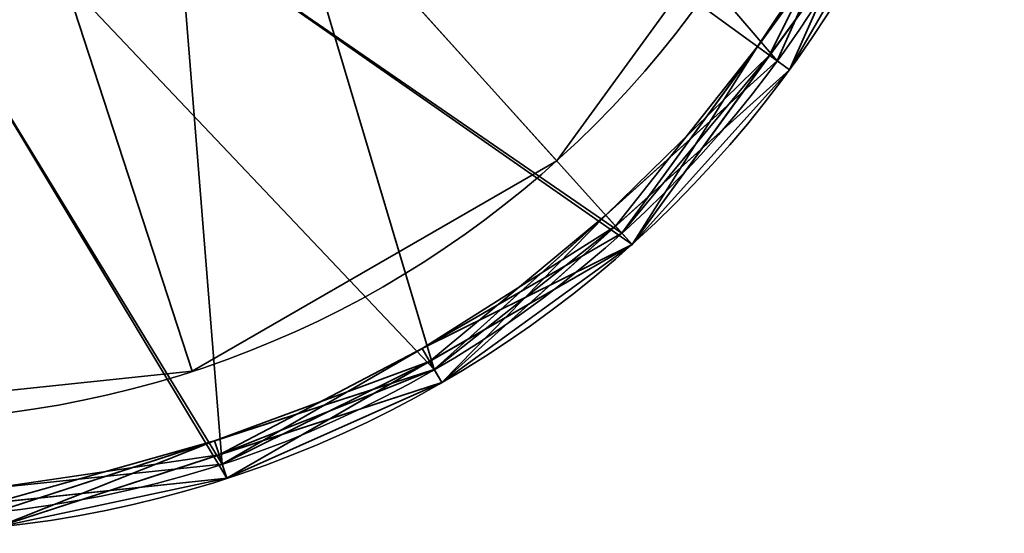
# Model space of a CAD drawing. Header units: millimetres. Extents: x -603 to 3703, y -115 to 249.
# Tile 225 of 256: x 431.94 to 438.5, y -50.41 to -46.99. Entities that reach past the tile are written whole.
import ezdxf

# ---------------------------------------------------------------- set-up
doc = ezdxf.new("R2010")
doc.units = ezdxf.units.MM
doc.layers.add('151', color=7, linetype='Continuous', true_color=0xffffff)

# ---------------------------------------------------------------- blocks, each defined once
blk = doc.blocks.new('UG_SURFACE_013')
at = {"layer": '151', "color": 253, "linetype": 'Continuous', "lineweight": 35}
for points in [[(433.6765, -45.8856, 302.5), (434.6542, -44.54, 302.5), (437.1664, -45.6585, 302.5), (435.5166, -47.9292, 302.5)], [(435.5166, -47.9292, 303), (437.1664, -45.6585, 303), (434.6542, -44.54, 303), (433.6765, -45.8856, 303)], [(435.5166, -47.9292, 303), (435.5166, -47.9292, 302.5), (437.1664, -45.6585, 302.5), (437.1664, -45.6585, 303)], [(435.5166, -47.9292, 302.5), (433.0859, -49.3326, 302.5), (432.2361, -46.7172, 302.5), (433.6765, -45.8856, 302.5)], [(433.6765, -45.8856, 303), (432.2361, -46.7172, 303), (433.0859, -49.3326, 303), (435.5166, -47.9292, 303)], [(433.0859, -49.3326, 302.5), (430.2944, -49.626, 302.5), (430.5819, -46.8911, 302.5), (432.2361, -46.7172, 302.5)], [(432.2361, -46.7172, 303), (430.5819, -46.8911, 303), (430.2944, -49.626, 303), (433.0859, -49.3326, 303)], [(433.0859, -49.3326, 303), (433.0859, -49.3326, 302.5), (435.5166, -47.9292, 302.5), (435.5166, -47.9292, 303)], [(430.2944, -49.626, 303), (430.2944, -49.626, 302.5), (433.0859, -49.3326, 302.5), (433.0859, -49.3326, 303)]]:
    blk.add_3dface(points, dxfattribs=at)
blk = doc.blocks.new('UG_SURFACE_014')
at = {"layer": '151', "color": 253, "linetype": 'Continuous', "lineweight": 35}
for points in [[(433.6765, -45.8856, 350.5), (434.6542, -44.54, 350.5), (437.1664, -45.6585, 350.5), (435.5166, -47.9292, 350.5)], [(435.5166, -47.9292, 351), (437.1664, -45.6585, 351), (434.6542, -44.54, 351), (433.6765, -45.8856, 351)], [(435.5166, -47.9292, 351), (435.5166, -47.9292, 350.5), (437.1664, -45.6585, 350.5), (437.1664, -45.6585, 351)], [(435.5166, -47.9292, 350.5), (433.0859, -49.3326, 350.5), (432.2361, -46.7172, 350.5), (433.6765, -45.8856, 350.5)], [(433.6765, -45.8856, 351), (432.2361, -46.7172, 351), (433.0859, -49.3326, 351), (435.5166, -47.9292, 351)], [(433.0859, -49.3326, 350.5), (430.2944, -49.626, 350.5), (430.5819, -46.8911, 350.5), (432.2361, -46.7172, 350.5)], [(432.2361, -46.7172, 351), (430.5819, -46.8911, 351), (430.2944, -49.626, 351), (433.0859, -49.3326, 351)], [(433.0859, -49.3326, 351), (433.0859, -49.3326, 350.5), (435.5166, -47.9292, 350.5), (435.5166, -47.9292, 351)], [(430.2944, -49.626, 351), (430.2944, -49.626, 350.5), (433.0859, -49.3326, 350.5), (433.0859, -49.3326, 351)]]:
    blk.add_3dface(points, dxfattribs=at)
blk = doc.blocks.new('UG_SURFACE_015')
at = {"layer": '151', "color": 252, "linetype": 'Continuous', "lineweight": 35}
for points in [[(433, -46.3771, 303), (434.2361, -45.2642, 303), (437.8516, -45.9635, 303), (436.0185, -48.4866, 303)], [(436.0185, -48.4866, 350.5), (437.8516, -45.9635, 350.5), (434.2361, -45.2642, 350.5), (433, -46.3771, 350.5)], [(436.0185, -48.4866, 350.5), (436.0185, -48.4866, 303), (437.8516, -45.9635, 303), (437.8516, -45.9635, 350.5)], [(436.0185, -48.4866, 303), (433.3176, -50.0459, 303), (431.4181, -46.8911, 303), (433, -46.3771, 303)], [(433, -46.3771, 350.5), (431.4181, -46.8911, 350.5), (433.3176, -50.0459, 350.5), (436.0185, -48.4866, 350.5)], [(429.7639, -46.7172, 303), (431.4181, -46.8911, 303), (433.3176, -50.0459, 303), (430.216, -50.3719, 303)], [(430.216, -50.3719, 350.5), (433.3176, -50.0459, 350.5), (431.4181, -46.8911, 350.5), (429.7639, -46.7172, 350.5)], [(433.3176, -50.0459, 350.5), (433.3176, -50.0459, 303), (436.0185, -48.4866, 303), (436.0185, -48.4866, 350.5)], [(430.216, -50.3719, 350.5), (430.216, -50.3719, 303), (433.3176, -50.0459, 303), (433.3176, -50.0459, 350.5)]]:
    blk.add_3dface(points, dxfattribs=at)
blk = doc.blocks.new('UG_SURFACE_016')
at = {"layer": '151', "color": 252, "linetype": 'Continuous', "lineweight": 35}
for points in [[(438.2383, -41.3745, 1461.5), (438.2383, -44.4516, 1461.5), (436.9867, -47.2626, 1461.5), (431, -42.913, 1461.5)], [(430.2265, -50.2725, 1562), (433.2867, -49.9508, 1562), (435.9516, -48.4123, 1562), (431, -42.913, 1562)], [(435.9516, -48.4123, 1562), (437.7602, -45.9229, 1562), (438.4, -42.913, 1562), (431, -42.913, 1562)], [(436.9867, -47.2626, 1461.5), (434.7, -49.3216, 1461.5), (431.7735, -50.2725, 1461.5), (431, -42.913, 1461.5)], [(438.2383, -44.4516, 1536), (436.9867, -47.2626, 1536), (434.6542, -44.54, 1536), (434.9126, -43.7447, 1536)], [(437.7019, -45.8969, 1536.1), (437.0676, -47.3214, 1536.1), (436.9867, -47.2626, 1536), (438.2383, -44.4516, 1536)], [(438.3361, -44.4723, 1461.5999), (437.0676, -47.3214, 1461.5999), (436.9867, -47.2626, 1461.5), (438.2383, -44.4516, 1461.5)], [(438.3361, -44.4723, 1465.6), (437.0676, -47.3214, 1465.6), (436.9867, -47.2626, 1465.5), (437.6125, -45.8571, 1465.5)], [(437.8516, -45.9635, 1487.4001), (437.0676, -47.3214, 1465.6), (438.3361, -44.4723, 1465.6)], [(437.8516, -45.9635, 1465.4), (437.0676, -47.3214, 1461.5999), (438.3361, -44.4723, 1461.5999)], [(436.9867, -47.2626, 1536), (434.7, -49.3216, 1536), (433.6765, -45.8856, 1536), (434.6542, -44.54, 1536)], [(435.9516, -48.4123, 1487.5), (437.7602, -45.9229, 1487.5), (434.2361, -45.2642, 1487.5), (433, -46.3771, 1487.5)], [(437.6125, -45.8571, 1465.5), (436.9867, -47.2626, 1465.5), (436.935, -47.2251, 1465.4)], [(436.935, -47.2251, 1465.4), (437.8516, -45.9635, 1465.4), (437.6125, -45.8571, 1465.5)], [(434.7, -49.3216, 1536), (432.2361, -46.7172, 1536), (433.6765, -45.8856, 1536)], [(436.0185, -48.4866, 1561.9), (437.8516, -45.9635, 1561.9), (437.7602, -45.9229, 1562), (435.9516, -48.4123, 1562)], [(436.935, -47.2251, 1487.4001), (437.8516, -45.9635, 1487.4001), (437.7602, -45.9229, 1487.5), (435.9516, -48.4123, 1487.5)], [(436.0185, -48.4866, 1557.9), (437.8516, -45.9635, 1557.9), (437.7602, -45.9229, 1558), (436.8559, -47.1676, 1558)], [(436.8559, -47.1676, 1558), (437.7602, -45.9229, 1558), (437.7019, -45.8969, 1558.1)], [(437.7019, -45.8969, 1558.1), (437.0676, -47.3214, 1558.1), (436.8559, -47.1676, 1558)], [(437.0676, -47.3214, 1536.1), (437.7019, -45.8969, 1536.1), (437.8516, -45.9635, 1557.9)], [(437.0676, -47.3214, 1558.1), (437.7019, -45.8969, 1558.1), (437.8516, -45.9635, 1561.9)], [(437.8516, -45.9635, 1557.9), (436.0185, -48.4866, 1557.9), (437.0676, -47.3214, 1536.1)], [(437.8516, -45.9635, 1561.9), (436.0185, -48.4866, 1561.9), (437.0676, -47.3214, 1558.1)], [(437.8516, -45.9635, 1487.4001), (436.935, -47.2251, 1487.4001), (437.0676, -47.3214, 1465.6)], [(437.8516, -45.9635, 1465.4), (436.935, -47.2251, 1465.4), (437.0676, -47.3214, 1461.5999)], [(433, -46.3771, 1487.5), (431.4181, -46.8911, 1487.5), (430.2265, -50.2725, 1487.5), (433.2867, -49.9508, 1487.5)], [(433, -46.3771, 1487.5), (433.2867, -49.9508, 1487.5), (435.9516, -48.4123, 1487.5)], [(434.7, -49.3216, 1536), (431.7735, -50.2725, 1536), (430.5819, -46.8911, 1536), (432.2361, -46.7172, 1536)], [(436.8559, -47.1676, 1558), (437.0676, -47.3214, 1558.1), (435.9088, -48.3648, 1558.1)], [(435.9088, -48.3648, 1558.1), (435.9516, -48.4123, 1558), (436.8559, -47.1676, 1558)], [(436.8559, -47.1676, 1558), (435.9516, -48.4123, 1558), (436.0185, -48.4866, 1557.9)], [(435.8433, -48.2921, 1465.5), (436.0185, -48.4866, 1465.4), (436.935, -47.2251, 1465.4)], [(436.935, -47.2251, 1465.4), (436.9867, -47.2626, 1465.5), (435.8433, -48.2921, 1465.5)], [(435.9516, -48.4123, 1487.5), (436.0185, -48.4866, 1487.4001), (436.935, -47.2251, 1487.4001)], [(437.0676, -47.3214, 1465.6), (436.935, -47.2251, 1487.4001), (436.0185, -48.4866, 1487.4001)], [(437.0676, -47.3214, 1461.5999), (436.935, -47.2251, 1465.4), (436.0185, -48.4866, 1465.4)], [(434.7, -49.3216, 1536), (436.9867, -47.2626, 1536), (437.0676, -47.3214, 1536.1), (435.9088, -48.3648, 1536.1)], [(437.0676, -47.3214, 1461.5999), (434.75, -49.4082, 1461.5999), (434.7, -49.3216, 1461.5), (436.9867, -47.2626, 1461.5)], [(435.8433, -48.2921, 1465.5), (436.9867, -47.2626, 1465.5), (437.0676, -47.3214, 1465.6), (434.75, -49.4082, 1465.6)], [(434.75, -49.4082, 1465.6), (437.0676, -47.3214, 1465.6), (436.0185, -48.4866, 1487.4001)], [(434.75, -49.4082, 1461.5999), (437.0676, -47.3214, 1461.5999), (436.0185, -48.4866, 1465.4)], [(436.0185, -48.4866, 1557.9), (435.9088, -48.3648, 1536.1), (437.0676, -47.3214, 1536.1)], [(436.0185, -48.4866, 1561.9), (435.9088, -48.3648, 1558.1), (437.0676, -47.3214, 1558.1)], [(435.8433, -48.2921, 1465.5), (434.7, -49.3216, 1465.5), (434.6681, -49.2663, 1465.4)], [(434.6681, -49.2663, 1465.4), (436.0185, -48.4866, 1465.4), (435.8433, -48.2921, 1465.5)], [(434.75, -49.4082, 1465.6), (434.7, -49.3216, 1465.5), (435.8433, -48.2921, 1465.5)], [(434.6192, -49.1816, 1558), (435.9516, -48.4123, 1558), (435.9088, -48.3648, 1558.1)], [(435.9088, -48.3648, 1558.1), (434.75, -49.4082, 1558.1), (434.6192, -49.1816, 1558)], [(435.9088, -48.3648, 1536.1), (434.75, -49.4082, 1536.1), (434.7, -49.3216, 1536)], [(434.75, -49.4082, 1536.1), (435.9088, -48.3648, 1536.1), (436.0185, -48.4866, 1557.9)], [(434.75, -49.4082, 1558.1), (435.9088, -48.3648, 1558.1), (436.0185, -48.4866, 1561.9)], [(433.3176, -50.0459, 1561.9), (436.0185, -48.4866, 1561.9), (435.9516, -48.4123, 1562), (433.2867, -49.9508, 1562)], [(434.6681, -49.2663, 1487.4001), (436.0185, -48.4866, 1487.4001), (435.9516, -48.4123, 1487.5), (433.2867, -49.9508, 1487.5)], [(436.0185, -48.4866, 1557.9), (435.9516, -48.4123, 1558), (434.6192, -49.1816, 1558)], [(434.6192, -49.1816, 1558), (433.2867, -49.9508, 1558), (433.3176, -50.0459, 1557.9), (436.0185, -48.4866, 1557.9)], [(434.75, -49.4082, 1536.1), (436.0185, -48.4866, 1557.9), (433.3176, -50.0459, 1557.9)], [(434.75, -49.4082, 1558.1), (436.0185, -48.4866, 1561.9), (433.3176, -50.0459, 1561.9)], [(436.0185, -48.4866, 1487.4001), (434.6681, -49.2663, 1487.4001), (434.75, -49.4082, 1465.6)], [(436.0185, -48.4866, 1465.4), (434.6681, -49.2663, 1465.4), (434.75, -49.4082, 1461.5999)], [(434.6192, -49.1816, 1558), (434.75, -49.4082, 1558.1), (433.267, -49.8901, 1558.1)], [(433.267, -49.8901, 1558.1), (433.2867, -49.9508, 1558), (434.6192, -49.1816, 1558)], [(433.2367, -49.797, 1465.5), (433.3176, -50.0459, 1465.4), (434.6681, -49.2663, 1465.4)], [(434.6681, -49.2663, 1465.4), (434.7, -49.3216, 1465.5), (433.2367, -49.797, 1465.5)], [(433.2867, -49.9508, 1487.5), (433.3176, -50.0459, 1487.4001), (434.6681, -49.2663, 1487.4001)], [(434.75, -49.4082, 1465.6), (434.6681, -49.2663, 1487.4001), (433.3176, -50.0459, 1487.4001)], [(434.75, -49.4082, 1461.5999), (434.6681, -49.2663, 1465.4), (433.3176, -50.0459, 1465.4)], [(433.267, -49.8901, 1536.1), (431.784, -50.3719, 1536.1), (431.7735, -50.2725, 1536), (434.7, -49.3216, 1536)], [(434.75, -49.4082, 1461.5999), (431.784, -50.3719, 1461.5999), (431.7735, -50.2725, 1461.5), (434.7, -49.3216, 1461.5)], [(433.2367, -49.797, 1465.5), (434.7, -49.3216, 1465.5), (434.75, -49.4082, 1465.6), (431.784, -50.3719, 1465.6)], [(434.7, -49.3216, 1536), (434.75, -49.4082, 1536.1), (433.267, -49.8901, 1536.1)], [(433.3176, -50.0459, 1487.4001), (431.784, -50.3719, 1465.6), (434.75, -49.4082, 1465.6)], [(431.784, -50.3719, 1461.5999), (434.75, -49.4082, 1461.5999), (433.3176, -50.0459, 1465.4)], [(433.3176, -50.0459, 1557.9), (433.267, -49.8901, 1536.1), (434.75, -49.4082, 1536.1)], [(433.3176, -50.0459, 1561.9), (433.267, -49.8901, 1558.1), (434.75, -49.4082, 1558.1)], [(433.2367, -49.797, 1465.5), (431.7735, -50.2725, 1465.5), (431.7668, -50.2089, 1465.4)], [(431.7668, -50.2089, 1465.4), (433.3176, -50.0459, 1465.4), (433.2367, -49.797, 1465.5)], [(431.784, -50.3719, 1465.6), (431.7735, -50.2725, 1465.5), (433.2367, -49.797, 1465.5)], [(431.7566, -50.1116, 1558), (433.2867, -49.9508, 1558), (433.267, -49.8901, 1558.1)], [(433.267, -49.8901, 1558.1), (431.784, -50.3719, 1558.1), (431.7566, -50.1116, 1558)], [(431.784, -50.3719, 1536.1), (433.267, -49.8901, 1536.1), (433.3176, -50.0459, 1557.9)], [(431.784, -50.3719, 1558.1), (433.267, -49.8901, 1558.1), (433.3176, -50.0459, 1561.9)], [(430.216, -50.3719, 1557.9), (433.3176, -50.0459, 1557.9), (433.2867, -49.9508, 1558), (431.7566, -50.1116, 1558)], [(430.216, -50.3719, 1561.9), (433.3176, -50.0459, 1561.9), (433.2867, -49.9508, 1562), (430.2265, -50.2725, 1562)], [(431.7668, -50.2089, 1487.4001), (433.3176, -50.0459, 1487.4001), (433.2867, -49.9508, 1487.5), (430.2265, -50.2725, 1487.5)], [(433.3176, -50.0459, 1557.9), (430.216, -50.3719, 1557.9), (431.784, -50.3719, 1536.1)], [(433.3176, -50.0459, 1561.9), (430.216, -50.3719, 1561.9), (431.784, -50.3719, 1558.1)], [(433.3176, -50.0459, 1487.4001), (431.7668, -50.2089, 1487.4001), (431.784, -50.3719, 1465.6)], [(433.3176, -50.0459, 1465.4), (431.7668, -50.2089, 1465.4), (431.784, -50.3719, 1461.5999)]]:
    blk.add_3dface(points, dxfattribs=at)
blk = doc.blocks.new('UG_SURFACE_017')
at = {"layer": '151', "color": 252, "linetype": 'Continuous', "lineweight": 35}
for points in [[(438.2383, -41.3745, 1711.5), (438.2383, -44.4516, 1711.5), (436.9867, -47.2626, 1711.5), (431, -42.913, 1711.5)], [(430.2265, -50.2725, 1812), (433.2867, -49.9508, 1812), (435.9516, -48.4123, 1812), (431, -42.913, 1812)], [(435.9516, -48.4123, 1812), (437.7602, -45.9229, 1812), (438.4, -42.913, 1812), (431, -42.913, 1812)], [(436.9867, -47.2626, 1711.5), (434.7, -49.3216, 1711.5), (431.7735, -50.2725, 1711.5), (431, -42.913, 1711.5)], [(438.2383, -44.4516, 1786), (436.9867, -47.2626, 1786), (434.6542, -44.54, 1786), (434.9126, -43.7447, 1786)], [(437.7019, -45.8969, 1786.1), (437.0676, -47.3214, 1786.1), (436.9867, -47.2626, 1786), (438.2383, -44.4516, 1786)], [(438.3361, -44.4723, 1711.5999), (437.0676, -47.3214, 1711.5999), (436.9867, -47.2626, 1711.5), (438.2383, -44.4516, 1711.5)], [(438.3361, -44.4723, 1715.6), (437.0676, -47.3214, 1715.6), (436.9867, -47.2626, 1715.5), (437.6125, -45.8571, 1715.5)], [(437.8516, -45.9635, 1737.4001), (437.0676, -47.3214, 1715.6), (438.3361, -44.4723, 1715.6)], [(437.0676, -47.3214, 1711.5999), (438.3361, -44.4723, 1711.5999), (437.8516, -45.9635, 1715.4)], [(436.9867, -47.2626, 1786), (434.7, -49.3216, 1786), (433.6765, -45.8856, 1786), (434.6542, -44.54, 1786)], [(435.9516, -48.4123, 1737.5), (437.7602, -45.9229, 1737.5), (434.2361, -45.2642, 1737.5), (433, -46.3771, 1737.5)], [(437.6125, -45.8571, 1715.5), (436.9867, -47.2626, 1715.5), (436.935, -47.2251, 1715.4)], [(436.935, -47.2251, 1715.4), (437.8516, -45.9635, 1715.4), (437.6125, -45.8571, 1715.5)], [(434.7, -49.3216, 1786), (432.2361, -46.7172, 1786), (433.6765, -45.8856, 1786)], [(436.0185, -48.4866, 1811.9), (437.8516, -45.9635, 1811.9), (437.7602, -45.9229, 1812), (435.9516, -48.4123, 1812)], [(436.935, -47.2251, 1737.4001), (437.8516, -45.9635, 1737.4001), (437.7602, -45.9229, 1737.5), (435.9516, -48.4123, 1737.5)], [(436.0185, -48.4866, 1807.9), (437.8516, -45.9635, 1807.9), (437.7602, -45.9229, 1808), (436.8559, -47.1676, 1808)], [(436.8559, -47.1676, 1808), (437.7602, -45.9229, 1808), (437.7019, -45.8969, 1808.1)], [(437.7019, -45.8969, 1808.1), (437.0676, -47.3214, 1808.1), (436.8559, -47.1676, 1808)], [(437.0676, -47.3214, 1786.1), (437.7019, -45.8969, 1786.1), (437.8516, -45.9635, 1807.9)], [(437.0676, -47.3214, 1808.1), (437.7019, -45.8969, 1808.1), (437.8516, -45.9635, 1811.9)], [(437.0676, -47.3214, 1786.1), (437.8516, -45.9635, 1807.9), (436.0185, -48.4866, 1807.9)], [(437.8516, -45.9635, 1811.9), (436.0185, -48.4866, 1811.9), (437.0676, -47.3214, 1808.1)], [(437.8516, -45.9635, 1737.4001), (436.935, -47.2251, 1737.4001), (437.0676, -47.3214, 1715.6)], [(437.8516, -45.9635, 1715.4), (436.935, -47.2251, 1715.4), (437.0676, -47.3214, 1711.5999)], [(433, -46.3771, 1737.5), (431.4181, -46.8911, 1737.5), (430.2265, -50.2725, 1737.5), (433.2867, -49.9508, 1737.5)], [(433, -46.3771, 1737.5), (433.2867, -49.9508, 1737.5), (435.9516, -48.4123, 1737.5)], [(434.7, -49.3216, 1786), (431.7735, -50.2725, 1786), (430.5819, -46.8911, 1786), (432.2361, -46.7172, 1786)], [(436.8559, -47.1676, 1808), (437.0676, -47.3214, 1808.1), (435.9088, -48.3648, 1808.1)], [(435.9088, -48.3648, 1808.1), (435.9516, -48.4123, 1808), (436.8559, -47.1676, 1808)], [(436.8559, -47.1676, 1808), (435.9516, -48.4123, 1808), (436.0185, -48.4866, 1807.9)], [(435.8433, -48.2921, 1715.5), (436.0185, -48.4866, 1715.4), (436.935, -47.2251, 1715.4)], [(436.935, -47.2251, 1715.4), (436.9867, -47.2626, 1715.5), (435.8433, -48.2921, 1715.5)], [(435.9516, -48.4123, 1737.5), (436.0185, -48.4866, 1737.4001), (436.935, -47.2251, 1737.4001)], [(437.0676, -47.3214, 1715.6), (436.935, -47.2251, 1737.4001), (436.0185, -48.4866, 1737.4001)], [(437.0676, -47.3214, 1711.5999), (436.935, -47.2251, 1715.4), (436.0185, -48.4866, 1715.4)], [(434.7, -49.3216, 1786), (436.9867, -47.2626, 1786), (437.0676, -47.3214, 1786.1), (435.9088, -48.3648, 1786.1)], [(437.0676, -47.3214, 1711.5999), (434.75, -49.4082, 1711.5999), (434.7, -49.3216, 1711.5), (436.9867, -47.2626, 1711.5)], [(435.8433, -48.2921, 1715.5), (436.9867, -47.2626, 1715.5), (437.0676, -47.3214, 1715.6), (434.75, -49.4082, 1715.6)], [(434.75, -49.4082, 1715.6), (437.0676, -47.3214, 1715.6), (436.0185, -48.4866, 1737.4001)], [(434.75, -49.4082, 1711.5999), (437.0676, -47.3214, 1711.5999), (436.0185, -48.4866, 1715.4)], [(436.0185, -48.4866, 1807.9), (435.9088, -48.3648, 1786.1), (437.0676, -47.3214, 1786.1)], [(436.0185, -48.4866, 1811.9), (435.9088, -48.3648, 1808.1), (437.0676, -47.3214, 1808.1)], [(435.8433, -48.2921, 1715.5), (434.7, -49.3216, 1715.5), (434.6681, -49.2663, 1715.4)], [(434.6681, -49.2663, 1715.4), (436.0185, -48.4866, 1715.4), (435.8433, -48.2921, 1715.5)], [(434.75, -49.4082, 1715.6), (434.7, -49.3216, 1715.5), (435.8433, -48.2921, 1715.5)], [(434.6192, -49.1816, 1808), (435.9516, -48.4123, 1808), (435.9088, -48.3648, 1808.1)], [(435.9088, -48.3648, 1808.1), (434.75, -49.4082, 1808.1), (434.6192, -49.1816, 1808)], [(435.9088, -48.3648, 1786.1), (434.75, -49.4082, 1786.1), (434.7, -49.3216, 1786)], [(434.75, -49.4082, 1786.1), (435.9088, -48.3648, 1786.1), (436.0185, -48.4866, 1807.9)], [(434.75, -49.4082, 1808.1), (435.9088, -48.3648, 1808.1), (436.0185, -48.4866, 1811.9)], [(433.3176, -50.0459, 1811.9), (436.0185, -48.4866, 1811.9), (435.9516, -48.4123, 1812), (433.2867, -49.9508, 1812)], [(434.6681, -49.2663, 1737.4001), (436.0185, -48.4866, 1737.4001), (435.9516, -48.4123, 1737.5), (433.2867, -49.9508, 1737.5)], [(436.0185, -48.4866, 1807.9), (435.9516, -48.4123, 1808), (434.6192, -49.1816, 1808)], [(434.6192, -49.1816, 1808), (433.2867, -49.9508, 1808), (433.3176, -50.0459, 1807.9), (436.0185, -48.4866, 1807.9)], [(436.0185, -48.4866, 1807.9), (433.3176, -50.0459, 1807.9), (434.75, -49.4082, 1786.1)], [(434.75, -49.4082, 1808.1), (436.0185, -48.4866, 1811.9), (433.3176, -50.0459, 1811.9)], [(436.0185, -48.4866, 1737.4001), (434.6681, -49.2663, 1737.4001), (434.75, -49.4082, 1715.6)], [(436.0185, -48.4866, 1715.4), (434.6681, -49.2663, 1715.4), (434.75, -49.4082, 1711.5999)], [(434.6192, -49.1816, 1808), (434.75, -49.4082, 1808.1), (433.267, -49.8901, 1808.1)], [(433.267, -49.8901, 1808.1), (433.2867, -49.9508, 1808), (434.6192, -49.1816, 1808)], [(433.2367, -49.797, 1715.5), (433.3176, -50.0459, 1715.4), (434.6681, -49.2663, 1715.4)], [(434.6681, -49.2663, 1715.4), (434.7, -49.3216, 1715.5), (433.2367, -49.797, 1715.5)], [(433.2867, -49.9508, 1737.5), (433.3176, -50.0459, 1737.4001), (434.6681, -49.2663, 1737.4001)], [(434.75, -49.4082, 1715.6), (434.6681, -49.2663, 1737.4001), (433.3176, -50.0459, 1737.4001)], [(434.75, -49.4082, 1711.5999), (434.6681, -49.2663, 1715.4), (433.3176, -50.0459, 1715.4)], [(433.267, -49.8901, 1786.1), (431.784, -50.3719, 1786.1), (431.7735, -50.2725, 1786), (434.7, -49.3216, 1786)], [(434.75, -49.4082, 1711.5999), (431.784, -50.3719, 1711.5999), (431.7735, -50.2725, 1711.5), (434.7, -49.3216, 1711.5)], [(433.2367, -49.797, 1715.5), (434.7, -49.3216, 1715.5), (434.75, -49.4082, 1715.6), (431.784, -50.3719, 1715.6)], [(434.7, -49.3216, 1786), (434.75, -49.4082, 1786.1), (433.267, -49.8901, 1786.1)], [(431.784, -50.3719, 1715.6), (434.75, -49.4082, 1715.6), (433.3176, -50.0459, 1737.4001)], [(433.3176, -50.0459, 1715.4), (431.784, -50.3719, 1711.5999), (434.75, -49.4082, 1711.5999)], [(433.3176, -50.0459, 1807.9), (433.267, -49.8901, 1786.1), (434.75, -49.4082, 1786.1)], [(433.3176, -50.0459, 1811.9), (433.267, -49.8901, 1808.1), (434.75, -49.4082, 1808.1)], [(433.2367, -49.797, 1715.5), (431.7735, -50.2725, 1715.5), (431.7668, -50.2089, 1715.4)], [(431.7668, -50.2089, 1715.4), (433.3176, -50.0459, 1715.4), (433.2367, -49.797, 1715.5)], [(431.784, -50.3719, 1715.6), (431.7735, -50.2725, 1715.5), (433.2367, -49.797, 1715.5)], [(431.7566, -50.1116, 1808), (433.2867, -49.9508, 1808), (433.267, -49.8901, 1808.1)], [(433.267, -49.8901, 1808.1), (431.784, -50.3719, 1808.1), (431.7566, -50.1116, 1808)], [(431.784, -50.3719, 1786.1), (433.267, -49.8901, 1786.1), (433.3176, -50.0459, 1807.9)], [(431.784, -50.3719, 1808.1), (433.267, -49.8901, 1808.1), (433.3176, -50.0459, 1811.9)], [(430.216, -50.3719, 1807.9), (433.3176, -50.0459, 1807.9), (433.2867, -49.9508, 1808), (431.7566, -50.1116, 1808)], [(430.216, -50.3719, 1811.9), (433.3176, -50.0459, 1811.9), (433.2867, -49.9508, 1812), (430.2265, -50.2725, 1812)], [(431.7668, -50.2089, 1737.4001), (433.3176, -50.0459, 1737.4001), (433.2867, -49.9508, 1737.5), (430.2265, -50.2725, 1737.5)], [(433.3176, -50.0459, 1807.9), (430.216, -50.3719, 1807.9), (431.784, -50.3719, 1786.1)], [(433.3176, -50.0459, 1811.9), (430.216, -50.3719, 1811.9), (431.784, -50.3719, 1808.1)], [(433.3176, -50.0459, 1737.4001), (431.7668, -50.2089, 1737.4001), (431.784, -50.3719, 1715.6)], [(433.3176, -50.0459, 1715.4), (431.7668, -50.2089, 1715.4), (431.784, -50.3719, 1711.5999)]]:
    blk.add_3dface(points, dxfattribs=at)
blk = doc.blocks.new('UG_SURFACE_018')
at = {"layer": '151', "color": 253, "linetype": 'Continuous', "lineweight": 35}
for points in [[(433.6765, -45.8856, 1487.5), (434.6542, -44.54, 1487.5), (437.1664, -45.6585, 1487.5), (435.5166, -47.9292, 1487.5)], [(435.5166, -47.9292, 1488), (437.1664, -45.6585, 1488), (434.6542, -44.54, 1488), (433.6765, -45.8856, 1488)], [(435.5166, -47.9292, 1488), (435.5166, -47.9292, 1487.5), (437.1664, -45.6585, 1487.5), (437.1664, -45.6585, 1488)], [(435.5166, -47.9292, 1487.5), (433.0859, -49.3326, 1487.5), (432.2361, -46.7172, 1487.5), (433.6765, -45.8856, 1487.5)], [(433.6765, -45.8856, 1488), (432.2361, -46.7172, 1488), (433.0859, -49.3326, 1488), (435.5166, -47.9292, 1488)], [(433.0859, -49.3326, 1487.5), (430.2944, -49.626, 1487.5), (430.5819, -46.8911, 1487.5), (432.2361, -46.7172, 1487.5)], [(432.2361, -46.7172, 1488), (430.5819, -46.8911, 1488), (430.2944, -49.626, 1488), (433.0859, -49.3326, 1488)], [(433.0859, -49.3326, 1488), (433.0859, -49.3326, 1487.5), (435.5166, -47.9292, 1487.5), (435.5166, -47.9292, 1488)], [(430.2944, -49.626, 1488), (430.2944, -49.626, 1487.5), (433.0859, -49.3326, 1487.5), (433.0859, -49.3326, 1488)]]:
    blk.add_3dface(points, dxfattribs=at)
blk = doc.blocks.new('UG_SURFACE_019')
at = {"layer": '151', "color": 253, "linetype": 'Continuous', "lineweight": 35}
for points in [[(433.6765, -45.8856, 1535.5), (434.6542, -44.54, 1535.5), (437.1664, -45.6585, 1535.5), (435.5166, -47.9292, 1535.5)], [(435.5166, -47.9292, 1536), (437.1664, -45.6585, 1536), (434.6542, -44.54, 1536), (433.6765, -45.8856, 1536)], [(435.5166, -47.9292, 1536), (435.5166, -47.9292, 1535.5), (437.1664, -45.6585, 1535.5), (437.1664, -45.6585, 1536)], [(435.5166, -47.9292, 1535.5), (433.0859, -49.3326, 1535.5), (432.2361, -46.7172, 1535.5), (433.6765, -45.8856, 1535.5)], [(433.6765, -45.8856, 1536), (432.2361, -46.7172, 1536), (433.0859, -49.3326, 1536), (435.5166, -47.9292, 1536)], [(433.0859, -49.3326, 1535.5), (430.2944, -49.626, 1535.5), (430.5819, -46.8911, 1535.5), (432.2361, -46.7172, 1535.5)], [(432.2361, -46.7172, 1536), (430.5819, -46.8911, 1536), (430.2944, -49.626, 1536), (433.0859, -49.3326, 1536)], [(433.0859, -49.3326, 1536), (433.0859, -49.3326, 1535.5), (435.5166, -47.9292, 1535.5), (435.5166, -47.9292, 1536)], [(430.2944, -49.626, 1536), (430.2944, -49.626, 1535.5), (433.0859, -49.3326, 1535.5), (433.0859, -49.3326, 1536)]]:
    blk.add_3dface(points, dxfattribs=at)
blk = doc.blocks.new('UG_SURFACE_020')
at = {"layer": '151', "color": 252, "linetype": 'Continuous', "lineweight": 35}
for points in [[(433, -46.3771, 1488), (434.2361, -45.2642, 1488), (437.8516, -45.9635, 1488), (436.0185, -48.4866, 1488)], [(436.0185, -48.4866, 1535.5), (437.8516, -45.9635, 1535.5), (434.2361, -45.2642, 1535.5), (433, -46.3771, 1535.5)], [(436.0185, -48.4866, 1535.5), (436.0185, -48.4866, 1488), (437.8516, -45.9635, 1488), (437.8516, -45.9635, 1535.5)], [(436.0185, -48.4866, 1488), (433.3176, -50.0459, 1488), (431.4181, -46.8911, 1488), (433, -46.3771, 1488)], [(433, -46.3771, 1535.5), (431.4181, -46.8911, 1535.5), (433.3176, -50.0459, 1535.5), (436.0185, -48.4866, 1535.5)], [(429.7639, -46.7172, 1488), (431.4181, -46.8911, 1488), (433.3176, -50.0459, 1488), (430.216, -50.3719, 1488)], [(430.216, -50.3719, 1535.5), (433.3176, -50.0459, 1535.5), (431.4181, -46.8911, 1535.5), (429.7639, -46.7172, 1535.5)], [(433.3176, -50.0459, 1535.5), (433.3176, -50.0459, 1488), (436.0185, -48.4866, 1488), (436.0185, -48.4866, 1535.5)], [(430.216, -50.3719, 1535.5), (430.216, -50.3719, 1488), (433.3176, -50.0459, 1488), (433.3176, -50.0459, 1535.5)]]:
    blk.add_3dface(points, dxfattribs=at)
blk = doc.blocks.new('UG_SURFACE_021')
at = {"layer": '151', "color": 253, "linetype": 'Continuous', "lineweight": 35}
for points in [[(433.6765, -45.8856, 1737.5), (434.6542, -44.54, 1737.5), (437.1664, -45.6585, 1737.5), (435.5166, -47.9292, 1737.5)], [(435.5166, -47.9292, 1738), (437.1664, -45.6585, 1738), (434.6542, -44.54, 1738), (433.6765, -45.8856, 1738)], [(435.5166, -47.9292, 1738), (435.5166, -47.9292, 1737.5), (437.1664, -45.6585, 1737.5), (437.1664, -45.6585, 1738)], [(435.5166, -47.9292, 1737.5), (433.0859, -49.3326, 1737.5), (432.2361, -46.7172, 1737.5), (433.6765, -45.8856, 1737.5)], [(433.6765, -45.8856, 1738), (432.2361, -46.7172, 1738), (433.0859, -49.3326, 1738), (435.5166, -47.9292, 1738)], [(433.0859, -49.3326, 1737.5), (430.2944, -49.626, 1737.5), (430.5819, -46.8911, 1737.5), (432.2361, -46.7172, 1737.5)], [(432.2361, -46.7172, 1738), (430.5819, -46.8911, 1738), (430.2944, -49.626, 1738), (433.0859, -49.3326, 1738)], [(433.0859, -49.3326, 1738), (433.0859, -49.3326, 1737.5), (435.5166, -47.9292, 1737.5), (435.5166, -47.9292, 1738)], [(430.2944, -49.626, 1738), (430.2944, -49.626, 1737.5), (433.0859, -49.3326, 1737.5), (433.0859, -49.3326, 1738)]]:
    blk.add_3dface(points, dxfattribs=at)
blk = doc.blocks.new('UG_SURFACE_022')
at = {"layer": '151', "color": 253, "linetype": 'Continuous', "lineweight": 35}
for points in [[(433.6765, -45.8856, 1785.5), (434.6542, -44.54, 1785.5), (437.1664, -45.6585, 1785.5), (435.5166, -47.9292, 1785.5)], [(435.5166, -47.9292, 1786), (437.1664, -45.6585, 1786), (434.6542, -44.54, 1786), (433.6765, -45.8856, 1786)], [(435.5166, -47.9292, 1786), (435.5166, -47.9292, 1785.5), (437.1664, -45.6585, 1785.5), (437.1664, -45.6585, 1786)], [(435.5166, -47.9292, 1785.5), (433.0859, -49.3326, 1785.5), (432.2361, -46.7172, 1785.5), (433.6765, -45.8856, 1785.5)], [(433.6765, -45.8856, 1786), (432.2361, -46.7172, 1786), (433.0859, -49.3326, 1786), (435.5166, -47.9292, 1786)], [(433.0859, -49.3326, 1785.5), (430.2944, -49.626, 1785.5), (430.5819, -46.8911, 1785.5), (432.2361, -46.7172, 1785.5)], [(432.2361, -46.7172, 1786), (430.5819, -46.8911, 1786), (430.2944, -49.626, 1786), (433.0859, -49.3326, 1786)], [(433.0859, -49.3326, 1786), (433.0859, -49.3326, 1785.5), (435.5166, -47.9292, 1785.5), (435.5166, -47.9292, 1786)], [(430.2944, -49.626, 1786), (430.2944, -49.626, 1785.5), (433.0859, -49.3326, 1785.5), (433.0859, -49.3326, 1786)]]:
    blk.add_3dface(points, dxfattribs=at)
blk = doc.blocks.new('UG_SURFACE_023')
at = {"layer": '151', "color": 252, "linetype": 'Continuous', "lineweight": 35}
for points in [[(433, -46.3771, 1738), (434.2361, -45.2642, 1738), (437.8516, -45.9635, 1738), (436.0185, -48.4866, 1738)], [(436.0185, -48.4866, 1785.5), (437.8516, -45.9635, 1785.5), (434.2361, -45.2642, 1785.5), (433, -46.3771, 1785.5)], [(436.0185, -48.4866, 1785.5), (436.0185, -48.4866, 1738), (437.8516, -45.9635, 1738), (437.8516, -45.9635, 1785.5)], [(436.0185, -48.4866, 1738), (433.3176, -50.0459, 1738), (431.4181, -46.8911, 1738), (433, -46.3771, 1738)], [(433, -46.3771, 1785.5), (431.4181, -46.8911, 1785.5), (433.3176, -50.0459, 1785.5), (436.0185, -48.4866, 1785.5)], [(429.7639, -46.7172, 1738), (431.4181, -46.8911, 1738), (433.3176, -50.0459, 1738), (430.216, -50.3719, 1738)], [(430.216, -50.3719, 1785.5), (433.3176, -50.0459, 1785.5), (431.4181, -46.8911, 1785.5), (429.7639, -46.7172, 1785.5)], [(433.3176, -50.0459, 1785.5), (433.3176, -50.0459, 1738), (436.0185, -48.4866, 1738), (436.0185, -48.4866, 1785.5)], [(430.216, -50.3719, 1785.5), (430.216, -50.3719, 1738), (433.3176, -50.0459, 1738), (433.3176, -50.0459, 1785.5)]]:
    blk.add_3dface(points, dxfattribs=at)
blk = doc.blocks.new('UG_SURFACE_024')
at = {"layer": '151', "color": 252, "linetype": 'Continuous', "lineweight": 35}
for points in [[(438.2383, -41.3745, 276.5), (438.2383, -44.4516, 276.5), (436.9867, -47.2626, 276.5), (431, -42.913, 276.5)], [(430.2265, -50.2725, 377), (433.2867, -49.9508, 377), (435.9516, -48.4123, 377), (431, -42.913, 377)], [(435.9516, -48.4123, 377), (437.7602, -45.9229, 377), (438.4, -42.913, 377), (431, -42.913, 377)], [(436.9867, -47.2626, 276.5), (434.7, -49.3216, 276.5), (431.7735, -50.2725, 276.5), (431, -42.913, 276.5)], [(438.2383, -44.4516, 351), (436.9867, -47.2626, 351), (434.6542, -44.54, 351), (434.9126, -43.7447, 351)], [(437.7019, -45.8969, 351.1), (437.0676, -47.3214, 351.1), (436.9867, -47.2626, 351), (438.2383, -44.4516, 351)], [(438.3361, -44.4723, 276.6), (437.0676, -47.3214, 276.6), (436.9867, -47.2626, 276.5), (438.2383, -44.4516, 276.5)], [(438.3361, -44.4723, 280.6), (437.0676, -47.3214, 280.6), (436.9867, -47.2626, 280.5), (437.6125, -45.8571, 280.5)], [(437.0676, -47.3214, 280.6), (438.3361, -44.4723, 280.6), (437.8516, -45.9635, 302.4)], [(437.0676, -47.3214, 276.6), (438.3361, -44.4723, 276.6), (437.8516, -45.9635, 280.4)], [(436.9867, -47.2626, 351), (434.7, -49.3216, 351), (433.6765, -45.8856, 351), (434.6542, -44.54, 351)], [(435.9516, -48.4123, 302.5), (437.7602, -45.9229, 302.5), (434.2361, -45.2642, 302.5), (433, -46.3771, 302.5)], [(437.6125, -45.8571, 280.5), (436.9867, -47.2626, 280.5), (436.935, -47.2251, 280.4)], [(436.935, -47.2251, 280.4), (437.8516, -45.9635, 280.4), (437.6125, -45.8571, 280.5)], [(434.7, -49.3216, 351), (432.2361, -46.7172, 351), (433.6765, -45.8856, 351)], [(436.0185, -48.4866, 376.9), (437.8516, -45.9635, 376.9), (437.7602, -45.9229, 377), (435.9516, -48.4123, 377)], [(436.935, -47.2251, 302.4), (437.8516, -45.9635, 302.4), (437.7602, -45.9229, 302.5), (435.9516, -48.4123, 302.5)], [(436.0185, -48.4866, 372.9), (437.8516, -45.9635, 372.9), (437.7602, -45.9229, 373), (436.8559, -47.1676, 373)], [(436.8559, -47.1676, 373), (437.7602, -45.9229, 373), (437.7019, -45.8969, 373.1)], [(437.7019, -45.8969, 373.1), (437.0676, -47.3214, 373.1), (436.8559, -47.1676, 373)], [(437.0676, -47.3214, 351.1), (437.7019, -45.8969, 351.1), (437.8516, -45.9635, 372.9)], [(437.0676, -47.3214, 373.1), (437.7019, -45.8969, 373.1), (437.8516, -45.9635, 376.9)], [(437.0676, -47.3214, 351.1), (437.8516, -45.9635, 372.9), (436.0185, -48.4866, 372.9)], [(437.8516, -45.9635, 376.9), (436.0185, -48.4866, 376.9), (437.0676, -47.3214, 373.1)], [(437.8516, -45.9635, 302.4), (436.935, -47.2251, 302.4), (437.0676, -47.3214, 280.6)], [(437.8516, -45.9635, 280.4), (436.935, -47.2251, 280.4), (437.0676, -47.3214, 276.6)], [(433, -46.3771, 302.5), (431.4181, -46.8911, 302.5), (433.2867, -49.9508, 302.5), (435.9516, -48.4123, 302.5)], [(434.7, -49.3216, 351), (431.7735, -50.2725, 351), (430.5819, -46.8911, 351), (432.2361, -46.7172, 351)], [(430.2265, -50.2725, 302.5), (433.2867, -49.9508, 302.5), (431.4181, -46.8911, 302.5)], [(436.8559, -47.1676, 373), (437.0676, -47.3214, 373.1), (435.9088, -48.3648, 373.1)], [(435.9088, -48.3648, 373.1), (435.9516, -48.4123, 373), (436.8559, -47.1676, 373)], [(436.8559, -47.1676, 373), (435.9516, -48.4123, 373), (436.0185, -48.4866, 372.9)], [(435.8433, -48.2921, 280.5), (436.0185, -48.4866, 280.4), (436.935, -47.2251, 280.4)], [(436.935, -47.2251, 280.4), (436.9867, -47.2626, 280.5), (435.8433, -48.2921, 280.5)], [(435.9516, -48.4123, 302.5), (436.0185, -48.4866, 302.4), (436.935, -47.2251, 302.4)], [(437.0676, -47.3214, 280.6), (436.935, -47.2251, 302.4), (436.0185, -48.4866, 302.4)], [(437.0676, -47.3214, 276.6), (436.935, -47.2251, 280.4), (436.0185, -48.4866, 280.4)], [(434.7, -49.3216, 351), (436.9867, -47.2626, 351), (437.0676, -47.3214, 351.1), (435.9088, -48.3648, 351.1)], [(437.0676, -47.3214, 276.6), (434.75, -49.4082, 276.6), (434.7, -49.3216, 276.5), (436.9867, -47.2626, 276.5)], [(435.8433, -48.2921, 280.5), (436.9867, -47.2626, 280.5), (437.0676, -47.3214, 280.6), (434.75, -49.4082, 280.6)], [(434.75, -49.4082, 280.6), (437.0676, -47.3214, 280.6), (436.0185, -48.4866, 302.4)], [(436.0185, -48.4866, 280.4), (434.75, -49.4082, 276.6), (437.0676, -47.3214, 276.6)], [(436.0185, -48.4866, 372.9), (435.9088, -48.3648, 351.1), (437.0676, -47.3214, 351.1)], [(436.0185, -48.4866, 376.9), (435.9088, -48.3648, 373.1), (437.0676, -47.3214, 373.1)], [(435.8433, -48.2921, 280.5), (434.7, -49.3216, 280.5), (434.6681, -49.2663, 280.4)], [(434.6681, -49.2663, 280.4), (436.0185, -48.4866, 280.4), (435.8433, -48.2921, 280.5)], [(434.75, -49.4082, 280.6), (434.7, -49.3216, 280.5), (435.8433, -48.2921, 280.5)], [(434.6192, -49.1816, 373), (435.9516, -48.4123, 373), (435.9088, -48.3648, 373.1)], [(435.9088, -48.3648, 373.1), (434.75, -49.4082, 373.1), (434.6192, -49.1816, 373)], [(435.9088, -48.3648, 351.1), (434.75, -49.4082, 351.1), (434.7, -49.3216, 351)], [(434.75, -49.4082, 351.1), (435.9088, -48.3648, 351.1), (436.0185, -48.4866, 372.9)], [(434.75, -49.4082, 373.1), (435.9088, -48.3648, 373.1), (436.0185, -48.4866, 376.9)], [(433.3176, -50.0459, 376.9), (436.0185, -48.4866, 376.9), (435.9516, -48.4123, 377), (433.2867, -49.9508, 377)], [(434.6681, -49.2663, 302.4), (436.0185, -48.4866, 302.4), (435.9516, -48.4123, 302.5), (433.2867, -49.9508, 302.5)], [(436.0185, -48.4866, 372.9), (435.9516, -48.4123, 373), (434.6192, -49.1816, 373)], [(434.6192, -49.1816, 373), (433.2867, -49.9508, 373), (433.3176, -50.0459, 372.9), (436.0185, -48.4866, 372.9)], [(434.75, -49.4082, 351.1), (436.0185, -48.4866, 372.9), (433.3176, -50.0459, 372.9)], [(436.0185, -48.4866, 376.9), (433.3176, -50.0459, 376.9), (434.75, -49.4082, 373.1)], [(436.0185, -48.4866, 302.4), (434.6681, -49.2663, 302.4), (434.75, -49.4082, 280.6)], [(436.0185, -48.4866, 280.4), (434.6681, -49.2663, 280.4), (434.75, -49.4082, 276.6)], [(434.6192, -49.1816, 373), (434.75, -49.4082, 373.1), (433.267, -49.8901, 373.1)], [(433.267, -49.8901, 373.1), (433.2867, -49.9508, 373), (434.6192, -49.1816, 373)], [(433.2367, -49.797, 280.5), (433.3176, -50.0459, 280.4), (434.6681, -49.2663, 280.4)], [(434.6681, -49.2663, 280.4), (434.7, -49.3216, 280.5), (433.2367, -49.797, 280.5)], [(433.2867, -49.9508, 302.5), (433.3176, -50.0459, 302.4), (434.6681, -49.2663, 302.4)], [(434.75, -49.4082, 280.6), (434.6681, -49.2663, 302.4), (433.3176, -50.0459, 302.4)], [(434.75, -49.4082, 276.6), (434.6681, -49.2663, 280.4), (433.3176, -50.0459, 280.4)], [(433.267, -49.8901, 351.1), (431.784, -50.3719, 351.1), (431.7735, -50.2725, 351), (434.7, -49.3216, 351)], [(434.75, -49.4082, 276.6), (431.784, -50.3719, 276.6), (431.7735, -50.2725, 276.5), (434.7, -49.3216, 276.5)], [(433.2367, -49.797, 280.5), (434.7, -49.3216, 280.5), (434.75, -49.4082, 280.6), (431.784, -50.3719, 280.6)], [(434.7, -49.3216, 351), (434.75, -49.4082, 351.1), (433.267, -49.8901, 351.1)], [(431.784, -50.3719, 280.6), (434.75, -49.4082, 280.6), (433.3176, -50.0459, 302.4)], [(431.784, -50.3719, 276.6), (434.75, -49.4082, 276.6), (433.3176, -50.0459, 280.4)], [(433.3176, -50.0459, 372.9), (433.267, -49.8901, 351.1), (434.75, -49.4082, 351.1)], [(433.3176, -50.0459, 376.9), (433.267, -49.8901, 373.1), (434.75, -49.4082, 373.1)], [(433.2367, -49.797, 280.5), (431.7735, -50.2725, 280.5), (431.7668, -50.2089, 280.4)], [(431.7668, -50.2089, 280.4), (433.3176, -50.0459, 280.4), (433.2367, -49.797, 280.5)], [(431.784, -50.3719, 280.6), (431.7735, -50.2725, 280.5), (433.2367, -49.797, 280.5)], [(431.7566, -50.1116, 373), (433.2867, -49.9508, 373), (433.267, -49.8901, 373.1)], [(433.267, -49.8901, 373.1), (431.784, -50.3719, 373.1), (431.7566, -50.1116, 373)], [(431.784, -50.3719, 351.1), (433.267, -49.8901, 351.1), (433.3176, -50.0459, 372.9)], [(431.784, -50.3719, 373.1), (433.267, -49.8901, 373.1), (433.3176, -50.0459, 376.9)], [(430.216, -50.3719, 372.9), (433.3176, -50.0459, 372.9), (433.2867, -49.9508, 373), (431.7566, -50.1116, 373)], [(430.216, -50.3719, 376.9), (433.3176, -50.0459, 376.9), (433.2867, -49.9508, 377), (430.2265, -50.2725, 377)], [(431.7668, -50.2089, 302.4), (433.3176, -50.0459, 302.4), (433.2867, -49.9508, 302.5), (430.2265, -50.2725, 302.5)], [(433.3176, -50.0459, 372.9), (430.216, -50.3719, 372.9), (431.784, -50.3719, 351.1)], [(433.3176, -50.0459, 376.9), (430.216, -50.3719, 376.9), (431.784, -50.3719, 373.1)], [(433.3176, -50.0459, 302.4), (431.7668, -50.2089, 302.4), (431.784, -50.3719, 280.6)], [(433.3176, -50.0459, 280.4), (431.7668, -50.2089, 280.4), (431.784, -50.3719, 276.6)]]:
    blk.add_3dface(points, dxfattribs=at)

msp = doc.modelspace()

# ---------------------------------------------------------------- linework, layer by layer
at = {"layer": '151', "color": 252, "linetype": 'Continuous', "lineweight": -3, "true_color": 0x939598, "extrusion": (0, 0, -1)}
for centre, radius in [((-431, -42.913, -303), 7.5), ((-431, -42.913, -350.5), 7.5), ((-431, -42.913, -1465.4), 7.5), ((-431, -42.913, -1487.4), 7.5), ((-431, -42.913, -1561.9), 7.5), ((-431, -42.913, -1557.9), 7.5), ((-431, -42.913, -1811.9), 7.5), ((-431, -42.913, -1807.9), 7.5), ((-431, -42.913, -1715.4), 7.5), ((-431, -42.913, -1737.4), 7.5), ((-431, -42.913, -1535.5), 7.5), ((-431, -42.913, -1488), 7.5), ((-431, -42.913, -1738), 7.5), ((-431, -42.913, -1785.5), 7.5), ((-431, -42.913, -302.4), 7.5), ((-431, -42.913, -376.9), 7.5), ((-431, -42.913, -372.9), 7.5), ((-431, -42.913, -280.4), 7.5), ((-431, -42.913, -1561.9), 7.5), ((-431, -42.913, -1536), 7.4), ((-431, -42.913, -1465.5), 7.4), ((-431, -42.913, -1461.5), 7.4), ((-431, -42.913, -1715.5), 7.4), ((-431, -42.913, -1711.5), 7.4), ((-431, -42.913, -1786), 7.4), ((-431, -42.913, -280.5), 7.4), ((-431, -42.913, -276.5), 7.4), ((-431, -42.913, -351), 7.4), ((-431, -42.913, -302.5), 6.75), ((-431, -42.913, -303), 6.75), ((-431, -42.913, -1488), 6.75), ((-431, -42.913, -1487.5), 6.75), ((-431, -42.913, -1737.5), 6.75), ((-431, -42.913, -1738), 6.75)]:
    msp.add_circle(centre, radius, dxfattribs=at)
at = {"layer": '151', "color": 252, "linetype": 'Continuous', "lineweight": -3, "true_color": 0x939598}
for centre, radius in [((431, -42.913, 1536.1), 7.5), ((431, -42.913, 1461.6), 7.5), ((431, -42.913, 1465.6), 7.5), ((431, -42.913, 1558.1), 7.5), ((431, -42.913, 1808.1), 7.5), ((431, -42.913, 1786.1), 7.5), ((431, -42.913, 1711.6), 7.5), ((431, -42.913, 1715.6), 7.5), ((431, -42.913, 373.1), 7.5), ((431, -42.913, 351.1), 7.5), ((431, -42.913, 276.6), 7.5), ((431, -42.913, 280.6), 7.5), ((431, -42.913, 1487.5), 7.4), ((431, -42.913, 1558), 7.4), ((431, -42.913, 1562), 7.4), ((431, -42.913, 1812), 7.4), ((431, -42.913, 1737.5), 7.4), ((431, -42.913, 1808), 7.4), ((431, -42.913, 377), 7.4), ((431, -42.913, 302.5), 7.4), ((431, -42.913, 373), 7.4), ((431, -42.913, 350.5), 6.75), ((431, -42.913, 351), 6.75), ((431, -42.913, 1536), 6.75), ((431, -42.913, 1535.5), 6.75), ((431, -42.913, 1785.5), 6.75), ((431, -42.913, 1786), 6.75)]:
    msp.add_circle(centre, radius, dxfattribs=at)

# ---------------------------------------------------------------- block references
for name in ['UG_SURFACE_015', 'UG_SURFACE_020', 'UG_SURFACE_023', 'UG_SURFACE_016', 'UG_SURFACE_017', 'UG_SURFACE_024', 'UG_SURFACE_013', 'UG_SURFACE_014', 'UG_SURFACE_018', 'UG_SURFACE_019', 'UG_SURFACE_021', 'UG_SURFACE_022']:
    msp.add_blockref(name, (0, 0), dxfattribs=at)

doc.saveas('drawing.dxf')
